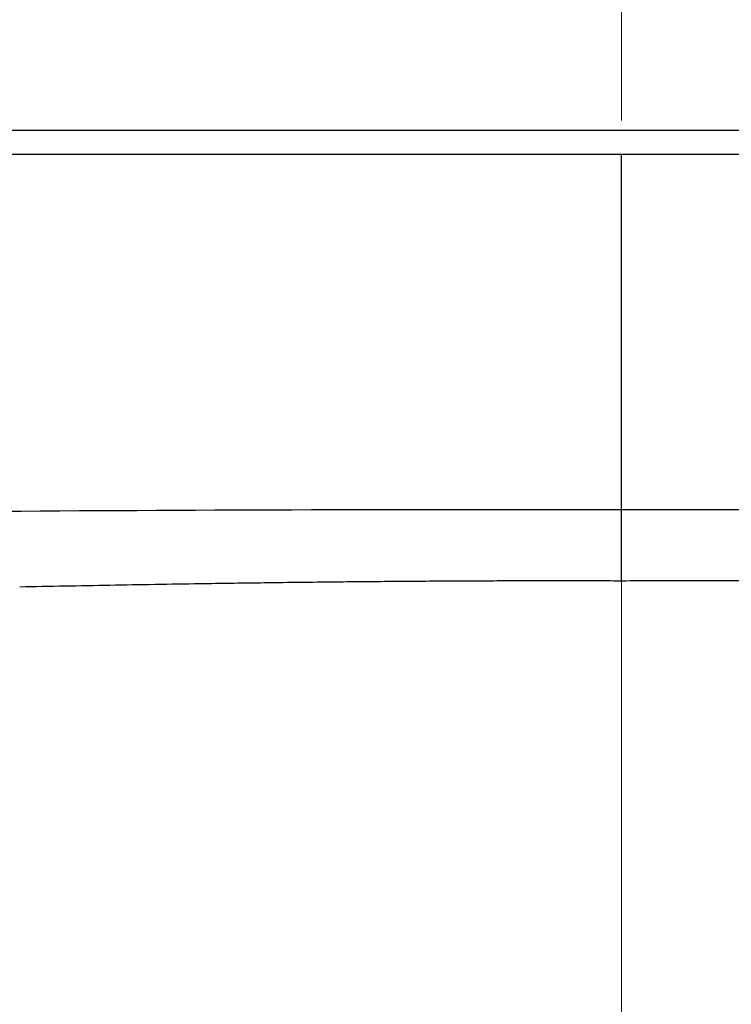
# Model space of a CAD drawing. Header units: millimetres. Extents: x 0 to 1071, y 0 to 742.
# Tile 97 of 131: x 372.21 to 376.69, y 396 to 402.2. Entities that reach past the tile are written whole.
import ezdxf

# ---------------------------------------------------------------- set-up
doc = ezdxf.new("R2010")
doc.units = ezdxf.units.MM
doc.header["$LTSCALE"] = 0.454724
doc.linetypes.add('CENTER', pattern=[50.8, 31.75, -6.35, 6.35, -6.35])
doc.layers.add('NoLayerName_001', color=7, linetype='Continuous')
doc.styles.get("Standard").update_dxf_attribs({"font": 'txt', "bigfont": 'extfont2'})
doc.dimstyles.get("Standard").update_dxf_attribs({"dimtxt": 2.5, "dimasz": 2.5, "dimexe": 1, "dimexo": 1, "dimtad": 1, "dimdec": 3, "dimzin": 0, "dimdsep": 46, "dimtxsty": 'Standard', "dimcen": 2.5, "dimadec": 3, "dimazin": 0, "dimtfac": 0.75, "dimtdec": 3, "dimtmove": 0, "dimatfit": 3, "dimfxl": 1, "dimarcsym": 0})

# ---------------------------------------------------------------- blocks, each defined once
blk = doc.blocks.new('_OPEN30')
at = {"color": 0, "linetype": 'ByBlock', "lineweight": -2}
for p, q in [((-1, 0.267949), (0, 0)), ((0, 0), (-1, -0.267949)), ((0, 0), (-1, 0))]:
    blk.add_line(p, q, dxfattribs=at)
blk = doc.blocks.new('*D98')
at = {"layer": 'Defpoints', "color": 0}
for p in [(298, 427.8308), (475, 422.9), (298, 319.3002)]:
    blk.add_point(p, dxfattribs=at)
at = {"layer": 'NoLayerName_001', "color": 0, "linetype": 'Continuous', "lineweight": 13}
for p, q in [((298, 425.3308), (298, 316.8002)), ((475, 420.4), (475, 316.8002)), ((471.25, 319.3002), (301.75, 319.3002))]:
    blk.add_line(p, q, dxfattribs=at)
at = {"layer": 'NoLayerName_001', "color": 0, "lineweight": 13, "xscale": 3.75, "yscale": 3.75, "zscale": 3.75, "rotation": 180}
blk.add_blockref('_OPEN30', (298, 319.3002), dxfattribs=at)
at = {"layer": 'NoLayerName_001', "color": 0, "lineweight": 13, "xscale": 3.75, "yscale": 3.75, "zscale": 3.75}
blk.add_blockref('_OPEN30', (475, 319.3002), dxfattribs=at)
at = {"layer": 'NoLayerName_001', "color": 0, "lineweight": 13, "insert": (386.5, 326.1752), "char_height": 8.75, "attachment_point": 5}
blk.add_mtext('\\W0.8000;177', dxfattribs=at)

msp = doc.modelspace()

# ---------------------------------------------------------------- linework, layer by layer
at = {"layer": 'NoLayerName_001', "color": 4, "linetype": 'CENTER', "lineweight": 13}
msp.add_line((376, 416), (376, 359.75), dxfattribs=at)
at = {"layer": 'NoLayerName_001', "color": 140, "linetype": 'Continuous', "lineweight": 25}
msp.add_line((389.0001, 401.5), (371.6308, 401.5005), dxfattribs=at)
at = {"layer": 'NoLayerName_001', "color": 60, "linetype": 'Continuous', "lineweight": 25}
for p, q in [((371.6281, 401.35), (383.1494, 401.35)), ((376.0001, 399.1123), (376.0001, 401.35))]:
    msp.add_line(p, q, dxfattribs=at)
msp.add_arc((375.3585, -69.6028), 468.7155, 89.921578, 90.39855, dxfattribs=at)
for points, knots in [([(382.396, 399.0758), (381.7138, 399.083), (380.7757, 399.0943), (379.5818, 399.104), (378.8143, 399.1086), (377.9615, 399.1116), (377.0234, 399.113), (376.3412, 399.1124), (376.0001, 399.1123)], [0, 0, 0, 0, 2.046738, 2.814265, 3.581791, 4.349319, 5.372691, 6.396062, 6.396062, 6.396062, 6.396062]), ([(376.0001, 398.6636), (376.0001, 398.7833), (376.0005, 398.9328), (376.0001, 399.0823), (376.0001, 399.1123)], [0, 0, 0, 0, 0.3588999, 0.4486248, 0.4486248, 0.4486248, 0.4486248]), ([(376.0001, 398.6636), (375.8738, 398.6639), (375.6212, 398.6646), (375.2422, 398.664), (374.8633, 398.6624), (374.4844, 398.6597), (374.1056, 398.656), (373.7267, 398.6513), (373.2847, 398.6448), (372.7795, 398.6363), (372.4007, 398.6292), (372.2113, 398.6257)], [0, 0, 0, 0, 0.378906, 0.757814, 1.136724, 1.515634, 1.894543, 2.27345, 2.652355, 3.220714, 3.789073, 3.789073, 3.789073, 3.789073]), ([(382.6085, 398.5773), (382.3882, 398.5805), (381.9476, 398.5864), (380.6994, 398.6075), (379.5247, 398.632), (378.4233, 398.6492), (377.9828, 398.6551), (377.5422, 398.6596), (377.1016, 398.6627), (376.7344, 398.6641), (376.4407, 398.6644), (376.2204, 398.6643), (376.0735, 398.6638), (376.0001, 398.6636)], [0, 0, 0, 0, 0.66091, 1.32182, 3.745156, 4.185763, 4.62637, 5.066979, 5.507589, 5.9482, 6.168505, 6.388809, 6.609112, 6.609112, 6.609112, 6.609112])]:
    msp.add_open_spline(points, degree=3, knots=knots, dxfattribs=at)

# ---------------------------------------------------------------- dimensions: what is measured, and where the dimension line sits
at = {"layer": 'NoLayerName_001', "color": 3, "linetype": 'Continuous', "lineweight": 13}
dim = msp.add_linear_dim(base=(298, 319.3002), p1=(475, 422.9), p2=(298, 427.8308), angle=180, text='\\W0.8000;<>', dimstyle='Standard', override={"dimtxt": 8.75, "dimasz": 3.75, "dimexe": 2.5, "dimexo": 2.5, "dimgap": 2.5, "dimzin": 8, "dimblk": 'OPEN30', "dimclrd": 0, "dimclre": 0, "dimclrt": 0, "dimtp": 0, "dimtm": 0, "dimlwd": 13, "dimlwe": 13}, dxfattribs=at)
dim.commit()
dim.dimension.update_dxf_attribs({"geometry": '*D98', "text_midpoint": (386.5, 319.3002), "dimtype": 160})

doc.saveas('drawing.dxf')
